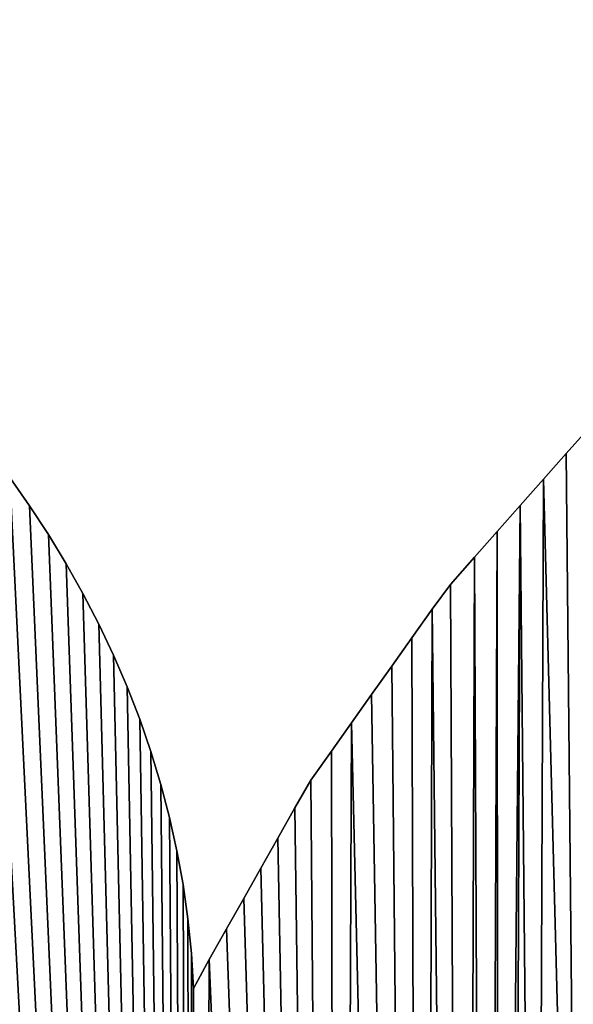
# Model space of a CAD drawing. Extents: x 9 to 1212, y 18 to 833.
# Tile 149 of 172: x 331 to 344, y 722 to 745. Entities that reach past the tile are written whole.
import ezdxf

# ---------------------------------------------------------------- set-up
doc = ezdxf.new("R2010")
doc.units = 0
doc.header["$MEASUREMENT"] = 0
doc.layers.get('0').update_dxf_attribs({"linetype": 'CONTINUOUS'})

# ---------------------------------------------------------------- blocks, each defined once
blk = doc.blocks.new('GRUPO_1')
for p, q in [((334.81693, 294.73879), (335.34377, 295.33406)), ((334.81693, 294.73879, 15), (335.34377, 295.33406, 15)), ((334.2875, 294.14059), (334.81693, 294.73879)), ((334.2875, 294.14059, 15), (334.81693, 294.73879, 15)), ((334.81693, 294.73879), (334.81693, 294.73879, 15)), ((321.93021, 294.18124), (322.3889, 293.52634)), ((321.93021, 294.18124, 15), (322.3889, 293.52634, 15)), ((333.75016, 293.53345), (334.2875, 294.14059)), ((333.75016, 293.53345, 15), (334.2875, 294.14059, 15)), ((334.2875, 294.14059), (334.2875, 294.14059, 15)), ((322.3889, 293.52634), (322.82409, 292.8611)), ((322.3889, 293.52634, 15), (322.82409, 292.8611, 15)), ((322.3889, 293.52634), (322.3889, 293.52634, 15)), ((333.2166, 292.9306), (333.75016, 293.53345)), ((333.2166, 292.9306, 15), (333.75016, 293.53345, 15)), ((333.75016, 293.53345), (333.75016, 293.53345, 15)), ((322.82409, 292.8611), (323.2353, 292.18561)), ((322.82409, 292.8611, 15), (323.2353, 292.18561, 15)), ((322.82409, 292.8611), (322.82409, 292.8611, 15)), ((332.69137, 292.33715), (333.2166, 292.9306)), ((332.69137, 292.33715, 15), (333.2166, 292.9306, 15)), ((333.2166, 292.9306), (333.2166, 292.9306, 15)), ((332.13287, 291.7061), (332.69137, 292.33715)), ((332.13287, 291.7061, 15), (332.69137, 292.33715, 15)), ((332.69137, 292.33715), (332.69137, 292.33715, 15)), ((323.2353, 292.18561), (323.62204, 291.49993)), ((323.2353, 292.18561, 15), (323.62204, 291.49993, 15)), ((323.2353, 292.18561), (323.2353, 292.18561, 15)), ((331.71096, 291.13303), (332.13287, 291.7061)), ((331.71096, 291.13303, 15), (332.13287, 291.7061, 15)), ((332.13287, 291.7061), (332.13287, 291.7061, 15)), ((323.62204, 291.49993), (323.99103, 290.78973)), ((323.62204, 291.49993, 15), (323.99103, 290.78973, 15)), ((323.62204, 291.49993), (323.62204, 291.49993, 15)), ((331.24338, 290.47426), (331.71096, 291.13303)), ((331.24338, 290.47426, 15), (331.71096, 291.13303, 15)), ((331.71096, 291.13303), (331.71096, 291.13303, 15)), ((323.99103, 290.78973), (324.33407, 290.06791)), ((323.99103, 290.78973, 15), (324.33407, 290.06791, 15)), ((323.99103, 290.78973), (323.99103, 290.78973, 15)), ((330.77779, 289.81829), (331.24338, 290.47426)), ((330.77779, 289.81829, 15), (331.24338, 290.47426, 15)), ((331.24338, 290.47426), (331.24338, 290.47426, 15)), ((324.33407, 290.06791), (324.65002, 289.33571)), ((324.33407, 290.06791, 15), (324.65002, 289.33571, 15)), ((324.33407, 290.06791), (324.33407, 290.06791, 15)), ((330.30838, 289.15695), (330.77779, 289.81829)), ((330.30838, 289.15695, 15), (330.77779, 289.81829, 15)), ((330.77779, 289.81829), (330.77779, 289.81829, 15)), ((324.65002, 289.33571), (324.93838, 288.5932)), ((324.65002, 289.33571, 15), (324.93838, 288.5932, 15)), ((324.65002, 289.33571), (324.65002, 289.33571, 15)), ((329.84283, 288.50104), (330.30838, 289.15695)), ((329.84283, 288.50104, 15), (330.30838, 289.15695, 15)), ((330.30838, 289.15695), (330.30838, 289.15695, 15)), ((324.93838, 288.5932), (325.19862, 287.84049)), ((324.93838, 288.5932, 15), (325.19862, 287.84049, 15)), ((324.93838, 288.5932), (324.93838, 288.5932, 15)), ((329.3815, 287.85108), (329.84283, 288.50104)), ((329.3815, 287.85108, 15), (329.84283, 288.50104, 15)), ((329.84283, 288.50104), (329.84283, 288.50104, 15)), ((325.19862, 287.84049), (325.43022, 287.07768)), ((325.19862, 287.84049, 15), (325.43022, 287.07768, 15)), ((325.19862, 287.84049), (325.19862, 287.84049, 15)), ((328.90238, 287.17606), (329.3815, 287.85108)), ((328.90238, 287.17606, 15), (329.3815, 287.85108, 15)), ((329.3815, 287.85108), (329.3815, 287.85108, 15)), ((328.53496, 286.53496), (328.90238, 287.17606)), ((328.53496, 286.53496, 15), (328.90238, 287.17606, 15)), ((328.90238, 287.17606), (328.90238, 287.17606, 15)), ((325.43022, 287.07768), (325.63019, 286.31522)), ((325.43022, 287.07768, 15), (325.63019, 286.31522, 15)), ((325.43022, 287.07768), (325.43022, 287.07768, 15)), ((328.14075, 285.83926), (328.53496, 286.53496)), ((328.14075, 285.83926, 15), (328.53496, 286.53496, 15)), ((328.53496, 286.53496), (328.53496, 286.53496, 15)), ((325.63019, 286.31522), (325.80129, 285.54307)), ((325.63019, 286.31522, 15), (325.80129, 285.54307, 15)), ((325.63019, 286.31522), (325.63019, 286.31522, 15)), ((327.74674, 285.14393), (328.14075, 285.83926)), ((327.74674, 285.14393, 15), (328.14075, 285.83926, 15)), ((328.14075, 285.83926), (328.14075, 285.83926, 15)), ((325.80129, 285.54307), (325.94306, 284.7613)), ((325.80129, 285.54307, 15), (325.94306, 284.7613, 15)), ((325.80129, 285.54307), (325.80129, 285.54307, 15)), ((327.34751, 284.43936), (327.74674, 285.14393)), ((327.34751, 284.43936, 15), (327.74674, 285.14393, 15)), ((327.74674, 285.14393), (327.74674, 285.14393, 15)), ((325.94306, 284.7613), (326.05498, 283.97001)), ((325.94306, 284.7613, 15), (326.05498, 283.97001, 15)), ((325.94306, 284.7613), (325.94306, 284.7613, 15)), ((326.94802, 283.73437), (327.34751, 284.43936)), ((326.94802, 283.73437, 15), (327.34751, 284.43936, 15)), ((327.34751, 284.43936), (327.34751, 284.43936, 15)), ((326.05498, 283.97001), (326.13658, 283.16926)), ((326.05498, 283.97001, 15), (326.13658, 283.16926, 15)), ((326.05498, 283.97001), (326.05498, 283.97001, 15)), ((326.54741, 283.02738), (326.94802, 283.73437)), ((326.54741, 283.02738, 15), (326.94802, 283.73437, 15)), ((326.94802, 283.73437), (326.94802, 283.73437, 15)), ((326.13658, 283.16926), (326.18736, 282.35915)), ((326.13658, 283.16926, 15), (326.18736, 282.35915, 15)), ((326.13658, 283.16926), (326.13658, 283.16926, 15)), ((326.18736, 282.35915), (326.54741, 283.02738)), ((326.18736, 282.35915, 15), (326.54741, 283.02738, 15)), ((326.54741, 283.02738), (326.54741, 283.02738, 15)), ((326.18736, 282.35915), (326.18736, 282.35915, 15))]:
    blk.add_line(p, q)
mesh = blk.add_polyface()
corners = [(297.76337, 309.19065), (298.40314, 285.18428), (297.19939, 286.29373), (298.5333, 308.9643), (299.31836, 283.95925), (299.34111, 308.71611), (300.03646, 282.39767), (300.14279, 308.45866), (300.41265, 280.70197), (300.93806, 308.19202), (300.48826, 278.87563), (300.73291, 240.03117), (301.53518, 241.56968), (301.72661, 307.91622), (302.4021, 243.07344), (302.50816, 307.63132), (303.33557, 244.55115), (303.27985, 307.33836), (304.03203, 307.04128), (304.30827, 245.9748), (304.77661, 306.73558), (305.34091, 247.39202), (305.51334, 306.4213), (306.38718, 248.75732), (306.24193, 306.0985), (257.22723, 308.56869), (255.80686, 324.78407), (355.2355, 324.86785), (258.87274, 308.58805), (260.49905, 308.60718), (262.09467, 308.62594), (263.77162, 308.64567), (265.34398, 308.66416), (266.99547, 308.68358), (268.52457, 308.70152), (270.13736, 308.72015), (271.35745, 289.90374), (272.93453, 290.29904), (274.49879, 290.57794), (276.15582, 290.7667), (277.90909, 290.86217), (279.76208, 290.8612), (281.71825, 290.76064), (283.70719, 290.56621), (285.72801, 290.28524), (287.64274, 289.95152), (289.39929, 289.57709), (291.00314, 289.16239), (292.45977, 288.7079), (293.79883, 288.20409), (295.67289, 287.30103), (269.59908, 289.30489)]
mesh.append_faces([[corners[k] for k in face] for face in [(1, 3, 4), (4, 5, 6), (6, 7, 8), (8, 9, 10), (25, 27, 28), (28, 27, 29), (29, 27, 30), (30, 27, 31), (31, 27, 32), (32, 27, 33), (33, 27, 34), (34, 27, 35), (36, 0, 37), (37, 0, 38), (38, 0, 39), (39, 0, 40), (40, 0, 41), (41, 0, 42), (42, 0, 43), (43, 0, 44), (44, 0, 45), (45, 0, 46), (46, 0, 47), (47, 0, 48), (48, 0, 49), (49, 0, 50), (50, 0, 2), (51, 35, 36)]], dxfattribs={"vtx0": -1, "vtx1": -1})
mesh.append_faces([[corners[k] for k in face] for face in [(10, 9, 11), (35, 0, 36)]], dxfattribs={"vtx0": -1, "vtx1": -1, "vtx2": -1})
mesh.append_faces([[corners[k] for k in face] for face in [(0, 1, 2), (1, 0, 3), (4, 3, 5), (6, 5, 7), (8, 7, 9), (12, 9, 13), (14, 13, 15), (16, 15, 17), (16, 17, 18), (19, 18, 20), (21, 20, 22), (23, 22, 24), (25, 26, 27)]], dxfattribs={"vtx0": -1, "vtx2": -1})
mesh = blk.add_polyface()
corners = [(270.13736, 308.72015, 15), (269.59908, 289.30489, 15), (271.35745, 289.90374, 15), (255.80686, 324.78407, 15), (257.22723, 308.56869, 15), (355.2355, 324.86785, 15), (258.87274, 308.58805, 15), (260.49905, 308.60718, 15), (262.09467, 308.62594, 15), (263.77162, 308.64567, 15), (265.34398, 308.66416, 15), (266.99547, 308.68358, 15), (268.52457, 308.70152, 15), (297.76337, 309.19065, 15), (272.93453, 290.29904, 15), (274.49879, 290.57794, 15), (276.15582, 290.7667, 15), (277.90909, 290.86217, 15), (279.76208, 290.8612, 15), (281.71825, 290.76064, 15), (283.70719, 290.56621, 15), (285.72801, 290.28524, 15), (287.64274, 289.95152, 15), (289.39929, 289.57709, 15), (291.00314, 289.16239, 15), (292.45977, 288.7079, 15), (293.79883, 288.20409, 15), (295.67289, 287.30103, 15), (297.19939, 286.29373, 15), (298.40314, 285.18428, 15), (298.5333, 308.9643, 15), (299.31836, 283.95925, 15), (299.34111, 308.71611, 15), (300.03646, 282.39767, 15), (300.14279, 308.45866, 15), (300.41265, 280.70197, 15), (300.93806, 308.19202, 15), (300.48826, 278.87563, 15), (300.73291, 240.03117, 15), (301.53518, 241.56968, 15), (301.72661, 307.91622, 15), (302.4021, 243.07344, 15), (302.50816, 307.63132, 15), (303.33557, 244.55115, 15), (303.27985, 307.33836, 15), (304.03203, 307.04128, 15), (304.30827, 245.9748, 15), (304.77661, 306.73558, 15), (305.34091, 247.39202, 15), (305.51334, 306.4213, 15), (306.38718, 248.75732, 15), (306.24193, 306.0985, 15)]
mesh.append_faces([[corners[k] for k in face] for face in [(3, 4, 5), (29, 13, 28), (13, 29, 30), (30, 31, 32), (32, 33, 34), (34, 35, 36), (36, 39, 40), (40, 41, 42), (42, 43, 44), (44, 43, 45), (45, 46, 47), (47, 48, 49), (49, 50, 51)]], dxfattribs={"vtx0": -1, "vtx1": -1})
mesh.append_faces([[corners[k] for k in face] for face in [(13, 0, 2), (36, 37, 38)]], dxfattribs={"vtx0": -1, "vtx1": -1, "vtx2": -1})
mesh.append_faces([[corners[k] for k in face] for face in [(0, 1, 2), (5, 4, 6), (5, 6, 7), (5, 7, 8), (5, 8, 9), (5, 9, 10), (5, 10, 11), (5, 11, 12), (5, 12, 0), (13, 2, 14), (13, 14, 15), (13, 15, 16), (13, 16, 17), (13, 17, 18), (13, 18, 19), (13, 19, 20), (13, 20, 21), (13, 21, 22), (13, 22, 23), (13, 23, 24), (13, 24, 25), (13, 25, 26), (13, 26, 27), (13, 27, 28), (30, 29, 31), (32, 31, 33), (34, 33, 35), (36, 35, 37)]], dxfattribs={"vtx0": -1, "vtx2": -1})
mesh = blk.add_polyface()
corners = [(306.38718, 248.75732), (306.24193, 306.0985), (306.9621, 305.76721), (307.4893, 250.14153), (307.67357, 305.42749), (308.56716, 251.45812), (308.37608, 305.07938), (309.09599, 304.70895), (309.72281, 252.84221), (309.8083, 304.32811), (311.03176, 254.19412), (310.50993, 303.9383), (311.20057, 303.53957), (312.20698, 255.32059), (311.87989, 303.13198), (312.54759, 302.71557), (313.44035, 256.55176), (313.20335, 302.29041), (313.87643, 301.83619), (314.6449, 257.80939), (314.53765, 301.3711), (315.18466, 300.89654), (315.82202, 259.09933), (315.81708, 300.41258), (316.43454, 299.91926), (316.96631, 260.42085), (317.03669, 299.41665), (318.07217, 261.77304), (317.63195, 298.89697), (318.23086, 298.34892), (319.13592, 263.15755), (318.81162, 297.79081), (319.3738, 297.22271), (320.15318, 264.57584), (319.91699, 296.64469), (320.44076, 296.05682), (320.29623, 263.99363), (270.13736, 308.72015), (355.2355, 324.86785), (297.76337, 309.19065), (298.31149, 309.19702), (299.11741, 309.20639), (299.83988, 309.2148), (300.64585, 309.22423), (301.48615, 309.23407), (302.27063, 309.24325), (303.08929, 309.25284), (303.88656, 309.26217), (304.69785, 309.27167), (305.50258, 309.28109), (306.30685, 309.2905), (307.11246, 309.29993), (307.94508, 309.30968), (308.64676, 309.31789), (309.41442, 309.32687)]
mesh.append_faces([[corners[k] for k in face] for face in [(22, 24, 25), (25, 26, 27), (27, 29, 30), (30, 32, 33), (33, 35, 36), (39, 38, 40), (40, 38, 41), (41, 38, 42), (42, 38, 43), (43, 38, 44), (44, 38, 45), (45, 38, 46), (46, 38, 47), (47, 38, 48), (48, 38, 49), (49, 38, 50), (50, 38, 51), (51, 38, 52), (52, 38, 53), (53, 38, 54)]], dxfattribs={"vtx0": -1, "vtx1": -1})
mesh.append_faces([[corners[k] for k in face] for face in [(37, 38, 39)]], dxfattribs={"vtx0": -1, "vtx1": -1, "vtx2": -1})
mesh.append_faces([[corners[k] for k in face] for face in [(0, 1, 2), (3, 2, 4), (5, 4, 6), (5, 6, 7), (8, 7, 9), (10, 9, 11), (10, 11, 12), (13, 12, 14), (13, 14, 15), (16, 15, 17), (16, 17, 18), (19, 18, 20), (19, 20, 21), (22, 21, 23), (22, 23, 24), (25, 24, 26), (27, 26, 28), (27, 28, 29), (30, 29, 31), (30, 31, 32), (33, 32, 34), (33, 34, 35)]], dxfattribs={"vtx0": -1, "vtx2": -1})
mesh = blk.add_polyface()
corners = [(355.2355, 324.86785, 15), (270.13736, 308.72015, 15), (297.76337, 309.19065, 15), (298.31149, 309.19702, 15), (299.11741, 309.20639, 15), (299.83988, 309.2148, 15), (300.64585, 309.22423, 15), (301.48615, 309.23407, 15), (302.27063, 309.24325, 15), (303.08929, 309.25284, 15), (303.88656, 309.26217, 15), (304.69785, 309.27167, 15), (305.50258, 309.28109, 15), (306.30685, 309.2905, 15), (307.11246, 309.29993, 15), (307.94508, 309.30968, 15), (308.64676, 309.31789, 15), (309.41442, 309.32687, 15), (306.24193, 306.0985, 15), (306.38718, 248.75732, 15), (306.9621, 305.76721, 15), (307.4893, 250.14153, 15), (307.67357, 305.42749, 15), (308.56716, 251.45812, 15), (308.37608, 305.07938, 15), (309.09599, 304.70895, 15), (309.72281, 252.84221, 15), (309.8083, 304.32811, 15), (311.03176, 254.19412, 15), (310.50993, 303.9383, 15), (311.20057, 303.53957, 15), (312.20698, 255.32059, 15), (311.87989, 303.13198, 15), (312.54759, 302.71557, 15), (313.44035, 256.55176, 15), (313.20335, 302.29041, 15), (313.87643, 301.83619, 15), (314.6449, 257.80939, 15), (314.53765, 301.3711, 15), (315.18466, 300.89654, 15), (315.82202, 259.09933, 15), (315.81708, 300.41258, 15), (316.43454, 299.91926, 15), (316.96631, 260.42085, 15), (317.03669, 299.41665, 15), (318.07217, 261.77304, 15), (317.63195, 298.89697, 15), (318.23086, 298.34892, 15), (319.13592, 263.15755, 15), (318.81162, 297.79081, 15), (319.3738, 297.22271, 15), (320.15318, 264.57584, 15), (319.91699, 296.64469, 15), (320.44076, 296.05682, 15), (320.29623, 263.99363, 15)]
mesh.append_faces([[corners[k] for k in face] for face in [(18, 19, 20), (20, 21, 22), (22, 23, 24), (24, 23, 25), (25, 26, 27), (27, 28, 29), (29, 28, 30), (30, 31, 32), (32, 31, 33), (33, 34, 35), (35, 34, 36), (36, 37, 38), (38, 37, 39), (39, 40, 41), (41, 40, 42), (42, 43, 44), (44, 45, 46), (46, 45, 47), (47, 48, 49), (49, 48, 50), (50, 51, 52), (52, 51, 53)]], dxfattribs={"vtx0": -1, "vtx1": -1})
mesh.append_faces([[corners[k] for k in face] for face in [(0, 1, 2)]], dxfattribs={"vtx0": -1, "vtx1": -1, "vtx2": -1})
mesh.append_faces([[corners[k] for k in face] for face in [(0, 2, 3), (0, 3, 4), (0, 4, 5), (0, 5, 6), (0, 6, 7), (0, 7, 8), (0, 8, 9), (0, 9, 10), (0, 10, 11), (0, 11, 12), (0, 12, 13), (0, 13, 14), (0, 14, 15), (0, 15, 16), (0, 16, 17), (42, 40, 43), (44, 43, 45), (47, 45, 48), (50, 48, 51), (53, 51, 54)]], dxfattribs={"vtx0": -1, "vtx2": -1})
mesh = blk.add_polyface()
corners = [(309.41442, 309.32687), (355.2355, 324.86785), (310.26017, 309.33677), (311.02785, 309.34575), (311.85355, 309.3554), (312.6467, 309.36468), (346.76499, 309.62519), (346.77141, 308.83102), (346.77736, 308.02765), (346.78332, 307.22682), (346.78852, 306.43298), (346.79382, 305.63913), (346.79894, 304.84346), (347.85789, 286.61379), (354.71308, 291.66072), (361.83505, 295.91354), (361.72467, 315.49057), (361.77445, 308.35281), (361.81909, 301.21093), (333.24379, 240.38118), (333.2166, 292.9306), (333.75016, 293.53345), (334.12774, 254.74859), (334.2875, 294.14059), (335.14197, 261.8037), (334.81693, 294.73879), (335.34377, 295.33406), (336.85063, 268.75086), (335.84055, 295.88673), (336.44003, 296.43027), (337.03731, 296.97182), (339.48152, 275.38854), (337.63872, 297.51711), (338.23575, 298.05843), (338.82756, 298.59502), (339.43038, 299.14159), (340.00435, 299.662), (343.11088, 281.35565), (340.6081, 300.12049), (341.26662, 300.59872), (341.92494, 301.07679), (342.56872, 301.54432), (343.22582, 302.02152), (343.87769, 302.49492), (344.52962, 302.96835), (345.15166, 303.39411), (345.84904, 303.79687), (346.54674, 304.19981)]
mesh.append_faces([[corners[k] for k in face] for face in [(15, 17, 18)]], dxfattribs={"vtx0": -1})
mesh.append_faces([[corners[k] for k in face] for face in [(0, 1, 2), (2, 1, 3), (3, 1, 4), (4, 1, 5), (6, 1, 7), (7, 1, 8), (8, 1, 9), (9, 1, 10), (10, 1, 11), (11, 1, 12), (13, 1, 14), (14, 1, 15), (24, 26, 27), (27, 30, 31), (31, 36, 37), (37, 42, 13)]], dxfattribs={"vtx0": -1, "vtx1": -1})
mesh.append_faces([[corners[k] for k in face] for face in [(12, 1, 13), (15, 1, 16)]], dxfattribs={"vtx0": -1, "vtx1": -1, "vtx2": -1})
mesh.append_faces([[corners[k] for k in face] for face in [(15, 16, 17), (19, 20, 21), (22, 21, 23), (24, 23, 25), (24, 25, 26), (27, 26, 28), (27, 28, 29), (27, 29, 30), (31, 30, 32), (31, 32, 33), (31, 33, 34), (31, 34, 35), (31, 35, 36), (37, 36, 38), (37, 38, 39), (37, 39, 40), (37, 40, 41), (37, 41, 42), (13, 42, 43), (13, 43, 44), (13, 44, 45), (13, 45, 46), (13, 46, 47), (13, 47, 12)]], dxfattribs={"vtx0": -1, "vtx2": -1})
mesh = blk.add_polyface()
corners = [(333.2166, 292.9306, 15), (333.24379, 240.38118, 15), (333.75016, 293.53345, 15), (334.12774, 254.74859, 15), (334.2875, 294.14059, 15), (335.14197, 261.8037, 15), (334.81693, 294.73879, 15), (335.34377, 295.33406, 15), (336.85063, 268.75086, 15), (335.84055, 295.88673, 15), (336.44003, 296.43027, 15), (337.03731, 296.97182, 15), (339.48152, 275.38854, 15), (337.63872, 297.51711, 15), (338.23575, 298.05843, 15), (338.82756, 298.59502, 15), (339.43038, 299.14159, 15), (340.00435, 299.662, 15), (343.11088, 281.35565, 15), (340.6081, 300.12049, 15), (341.26662, 300.59872, 15), (341.92494, 301.07679, 15), (342.56872, 301.54432, 15), (343.22582, 302.02152, 15), (347.85789, 286.61379, 15), (343.87769, 302.49492, 15), (344.52962, 302.96835, 15), (345.15166, 303.39411, 15), (345.84904, 303.79687, 15), (346.54674, 304.19981, 15), (346.79894, 304.84346, 15), (355.2355, 324.86785, 15), (309.41442, 309.32687, 15), (310.26017, 309.33677, 15), (311.02785, 309.34575, 15), (311.85355, 309.3554, 15), (312.6467, 309.36468, 15), (346.76499, 309.62519, 15), (346.77141, 308.83102, 15), (346.77736, 308.02765, 15), (346.78332, 307.22682, 15), (346.78852, 306.43298, 15), (346.79382, 305.63913, 15), (354.71308, 291.66072, 15), (361.83505, 295.91354, 15), (361.72467, 315.49057, 15), (361.77445, 308.35281, 15), (361.81909, 301.21093, 15)]
mesh.append_faces([[corners[k] for k in face] for face in [(46, 44, 47)]], dxfattribs={"vtx0": -1})
mesh.append_faces([[corners[k] for k in face] for face in [(0, 1, 2), (2, 3, 4), (4, 5, 6), (6, 5, 7), (7, 8, 9), (9, 8, 10), (10, 8, 11), (11, 12, 13), (13, 12, 14), (14, 12, 15), (15, 12, 16), (16, 12, 17), (17, 18, 19), (19, 18, 20), (20, 18, 21), (21, 18, 22), (22, 18, 23), (23, 24, 25), (25, 24, 26), (26, 24, 27), (27, 24, 28), (28, 24, 29), (29, 24, 30), (45, 44, 46)]], dxfattribs={"vtx0": -1, "vtx1": -1})
mesh.append_faces([[corners[k] for k in face] for face in [(31, 30, 24), (31, 44, 45)]], dxfattribs={"vtx0": -1, "vtx1": -1, "vtx2": -1})
mesh.append_faces([[corners[k] for k in face] for face in [(7, 5, 8), (11, 8, 12), (17, 12, 18), (23, 18, 24), (31, 32, 33), (31, 33, 34), (31, 34, 35), (31, 35, 36), (31, 37, 38), (31, 38, 39), (31, 39, 40), (31, 40, 41), (31, 41, 42), (31, 42, 30), (31, 24, 43), (31, 43, 44)]], dxfattribs={"vtx0": -1, "vtx2": -1})
mesh = blk.add_polyface()
corners = [(312.20698, 255.32059), (312.54759, 302.71557), (313.44035, 256.55176), (313.87643, 301.83619), (314.6449, 257.80939), (315.18466, 300.89654), (315.82202, 259.09933), (321.3474, 200.99792), (320.29623, 263.99363), (320.44076, 296.05682), (320.94469, 295.45917), (321.4485, 294.82572), (326.23288, 205.9059), (321.93021, 294.18124), (322.3889, 293.52634), (322.82409, 292.8611), (323.2353, 292.18561), (323.62204, 291.49993), (323.99103, 290.78973), (324.33407, 290.06791), (324.65002, 289.33571), (324.93838, 288.5932), (325.19862, 287.84049), (325.43022, 287.07768), (325.63019, 286.31522), (325.80129, 285.54307), (325.94306, 284.7613), (326.05498, 283.97001), (326.13658, 283.16926), (326.18736, 282.35915), (326.54741, 283.02738), (329.5244, 212.0662), (326.94802, 283.73437), (327.34751, 284.43936), (327.74674, 285.14393), (328.14075, 285.83926), (328.53496, 286.53496), (328.90238, 287.17606), (329.3815, 287.85108), (329.84283, 288.50104), (331.48091, 219.07269), (330.30838, 289.15695), (330.77779, 289.81829), (331.24338, 290.47426), (331.71096, 291.13303), (332.45573, 226.00319), (332.13287, 291.7061), (332.69137, 292.33715), (332.95966, 233.30884), (333.2166, 292.9306), (333.24379, 240.38118), (333.75016, 293.53345), (333.56434, 247.58108), (334.12774, 254.74859), (334.2875, 294.14059), (335.14197, 261.8037)]
mesh.append_faces([[corners[k] for k in face] for face in [(0, 1, 2), (2, 3, 4), (4, 5, 6), (45, 47, 48), (48, 49, 50), (50, 51, 52), (52, 51, 53), (53, 54, 55)]], dxfattribs={"vtx0": -1, "vtx1": -1})
mesh.append_faces([[corners[k] for k in face] for face in [(7, 8, 9)]], dxfattribs={"vtx0": -1, "vtx1": -1, "vtx2": -1})
mesh.append_faces([[corners[k] for k in face] for face in [(7, 9, 10), (7, 10, 11), (12, 11, 13), (12, 13, 14), (12, 14, 15), (12, 15, 16), (12, 16, 17), (12, 17, 18), (12, 18, 19), (12, 19, 20), (12, 20, 21), (12, 21, 22), (12, 22, 23), (12, 23, 24), (12, 24, 25), (12, 25, 26), (12, 26, 27), (12, 27, 28), (12, 28, 29), (12, 29, 30), (31, 30, 32), (31, 32, 33), (31, 33, 34), (31, 34, 35), (31, 35, 36), (31, 36, 37), (31, 37, 38), (31, 38, 39), (40, 39, 41), (40, 41, 42), (40, 42, 43), (40, 43, 44), (45, 44, 46), (45, 46, 47), (48, 47, 49)]], dxfattribs={"vtx0": -1, "vtx2": -1})
mesh = blk.add_polyface()
corners = [(320.29623, 263.99363, 15), (321.3474, 200.99792, 15), (320.44076, 296.05682, 15), (320.94469, 295.45917, 15), (321.4485, 294.82572, 15), (326.23288, 205.9059, 15), (321.93021, 294.18124, 15), (322.3889, 293.52634, 15), (322.82409, 292.8611, 15), (323.2353, 292.18561, 15), (323.62204, 291.49993, 15), (323.99103, 290.78973, 15), (324.33407, 290.06791, 15), (324.65002, 289.33571, 15), (324.93838, 288.5932, 15), (325.19862, 287.84049, 15), (325.43022, 287.07768, 15), (325.63019, 286.31522, 15), (325.80129, 285.54307, 15), (325.94306, 284.7613, 15), (326.05498, 283.97001, 15), (326.13658, 283.16926, 15), (326.18736, 282.35915, 15), (326.54741, 283.02738, 15), (329.5244, 212.0662, 15), (326.94802, 283.73437, 15), (327.34751, 284.43936, 15), (327.74674, 285.14393, 15), (328.14075, 285.83926, 15), (328.53496, 286.53496, 15), (328.90238, 287.17606, 15), (329.3815, 287.85108, 15), (329.84283, 288.50104, 15), (331.48091, 219.07269, 15), (330.30838, 289.15695, 15), (330.77779, 289.81829, 15), (331.24338, 290.47426, 15), (331.71096, 291.13303, 15), (332.45573, 226.00319, 15), (332.13287, 291.7061, 15), (332.69137, 292.33715, 15), (332.95966, 233.30884, 15), (333.2166, 292.9306, 15), (333.24379, 240.38118, 15), (333.75016, 293.53345, 15), (333.56434, 247.58108, 15), (334.12774, 254.74859, 15), (334.2875, 294.14059, 15), (335.14197, 261.8037, 15), (312.54759, 302.71557, 15), (312.20698, 255.32059, 15), (313.44035, 256.55176, 15), (313.87643, 301.83619, 15), (314.6449, 257.80939, 15), (315.18466, 300.89654, 15), (315.82202, 259.09933, 15)]
mesh.append_faces([[corners[k] for k in face] for face in [(2, 1, 3), (3, 1, 4), (4, 5, 6), (6, 5, 7), (7, 5, 8), (8, 5, 9), (9, 5, 10), (10, 5, 11), (11, 5, 12), (12, 5, 13), (13, 5, 14), (14, 5, 15), (15, 5, 16), (16, 5, 17), (17, 5, 18), (18, 5, 19), (19, 5, 20), (20, 5, 21), (21, 5, 22), (22, 5, 23), (23, 24, 25), (25, 24, 26), (26, 24, 27), (27, 24, 28), (28, 24, 29), (29, 24, 30), (30, 24, 31), (31, 24, 32), (32, 33, 34), (34, 33, 35), (35, 33, 36), (36, 33, 37), (37, 38, 39), (39, 38, 40), (40, 41, 42)]], dxfattribs={"vtx0": -1, "vtx1": -1})
mesh.append_faces([[corners[k] for k in face] for face in [(0, 1, 2)]], dxfattribs={"vtx0": -1, "vtx1": -1, "vtx2": -1})
mesh.append_faces([[corners[k] for k in face] for face in [(40, 38, 41), (42, 41, 43), (44, 43, 45), (44, 45, 46), (47, 46, 48), (49, 50, 51), (52, 51, 53), (54, 53, 55)]], dxfattribs={"vtx0": -1, "vtx2": -1})
mesh = blk.add_polyface()
corners = [(335.34377, 295.33406, 15), (334.81693, 294.73879), (334.81693, 294.73879, 15), (335.34377, 295.33406)]
mesh.append_faces([[corners[k] for k in face] for face in [(0, 1, 2), (1, 0, 3)]], dxfattribs={"vtx0": -1})
mesh = blk.add_polyface()
corners = [(303.70003, 183.73556), (303.1167, 208.31692), (304.75614, 209.18033), (305.1613, 182.96527), (306.32871, 210.00852), (306.8519, 182.07409), (307.88273, 210.82695), (308.26868, 181.32725), (309.23888, 211.53186), (309.75154, 180.61878), (309.96586, 196.17915), (310.8814, 212.19332), (312.58688, 196.83476), (312.36447, 213.07745), (313.66715, 214.24677), (321.3474, 200.99792), (314.64993, 215.67275), (315.40363, 217.24908), (315.98174, 218.89368), (316.4375, 220.57305), (316.80877, 222.26255), (317.09344, 224.01369), (317.32349, 225.73038), (317.52345, 227.4842), (317.66684, 229.20581), (317.80391, 230.93598), (317.90048, 232.69133), (317.99636, 234.43415), (318.06874, 236.1759), (318.14202, 237.9393), (318.20719, 239.66145), (318.27274, 241.41795), (318.34268, 243.14048), (318.41764, 244.90157), (318.49699, 246.61537), (318.59638, 248.38881), (318.69492, 250.14704), (318.82577, 251.8678), (318.96454, 253.62736), (319.11843, 255.32818), (319.31313, 257.08573), (319.50885, 258.85258), (319.7529, 260.53502), (320.01961, 262.27676), (320.29623, 263.99363), (321.4485, 294.82572), (326.23288, 205.9059), (326.54741, 283.02738), (329.5244, 212.0662), (329.84283, 288.50104), (331.48091, 219.07269), (331.71096, 291.13303), (332.45573, 226.00319)]
mesh.append_faces([[corners[k] for k in face] for face in [(10, 11, 12), (12, 14, 15), (15, 45, 46), (46, 47, 48), (48, 49, 50), (50, 51, 52)]], dxfattribs={"vtx0": -1, "vtx1": -1})
mesh.append_faces([[corners[k] for k in face] for face in [(9, 8, 10)]], dxfattribs={"vtx0": -1, "vtx1": -1, "vtx2": -1})
mesh.append_faces([[corners[k] for k in face] for face in [(0, 1, 2), (3, 2, 4), (5, 4, 6), (7, 6, 8), (10, 8, 11), (12, 11, 13), (12, 13, 14), (15, 14, 16), (15, 16, 17), (15, 17, 18), (15, 18, 19), (15, 19, 20), (15, 20, 21), (15, 21, 22), (15, 22, 23), (15, 23, 24), (15, 24, 25), (15, 25, 26), (15, 26, 27), (15, 27, 28), (15, 28, 29), (15, 29, 30), (15, 30, 31), (15, 31, 32), (15, 32, 33), (15, 33, 34), (15, 34, 35), (15, 35, 36), (15, 36, 37), (15, 37, 38), (15, 38, 39), (15, 39, 40), (15, 40, 41), (15, 41, 42), (15, 42, 43), (15, 43, 44)]], dxfattribs={"vtx0": -1, "vtx2": -1})
mesh = blk.add_polyface()
corners = [(303.1167, 208.31692, 15), (303.70003, 183.73556, 15), (304.75614, 209.18033, 15), (305.1613, 182.96527, 15), (306.32871, 210.00852, 15), (306.8519, 182.07409, 15), (307.88273, 210.82695, 15), (308.26868, 181.32725, 15), (309.23888, 211.53186, 15), (309.75154, 180.61878, 15), (309.96586, 196.17915, 15), (310.8814, 212.19332, 15), (312.58688, 196.83476, 15), (312.36447, 213.07745, 15), (313.66715, 214.24677, 15), (321.3474, 200.99792, 15), (314.64993, 215.67275, 15), (315.40363, 217.24908, 15), (315.98174, 218.89368, 15), (316.4375, 220.57305, 15), (316.80877, 222.26255, 15), (317.09344, 224.01369, 15), (317.32349, 225.73038, 15), (317.52345, 227.4842, 15), (317.66684, 229.20581, 15), (317.80391, 230.93598, 15), (317.90048, 232.69133, 15), (317.99636, 234.43415, 15), (318.06874, 236.1759, 15), (318.14202, 237.9393, 15), (318.20719, 239.66145, 15), (318.27274, 241.41795, 15), (318.34268, 243.14048, 15), (318.41764, 244.90157, 15), (318.49699, 246.61537, 15), (318.59638, 248.38881, 15), (318.69492, 250.14704, 15), (318.82577, 251.8678, 15), (318.96454, 253.62736, 15), (319.11843, 255.32818, 15), (319.31313, 257.08573, 15), (319.50885, 258.85258, 15), (319.7529, 260.53502, 15), (320.01961, 262.27676, 15), (320.29623, 263.99363, 15), (321.4485, 294.82572, 15), (326.23288, 205.9059, 15), (326.54741, 283.02738, 15), (329.5244, 212.0662, 15), (329.84283, 288.50104, 15), (331.48091, 219.07269, 15), (331.71096, 291.13303, 15), (332.45573, 226.00319, 15)]
mesh.append_faces([[corners[k] for k in face] for face in [(0, 1, 2), (2, 3, 4), (4, 5, 6), (6, 7, 8), (8, 10, 11), (11, 12, 13), (13, 12, 14), (14, 15, 16), (16, 15, 17), (17, 15, 18), (18, 15, 19), (19, 15, 20), (20, 15, 21), (21, 15, 22), (22, 15, 23), (23, 15, 24), (24, 15, 25), (25, 15, 26), (26, 15, 27), (27, 15, 28), (28, 15, 29), (29, 15, 30), (30, 15, 31), (31, 15, 32), (32, 15, 33), (33, 15, 34), (34, 15, 35), (35, 15, 36), (36, 15, 37), (37, 15, 38), (38, 15, 39), (39, 15, 40), (40, 15, 41), (41, 15, 42), (42, 15, 43), (43, 15, 44)]], dxfattribs={"vtx0": -1, "vtx1": -1})
mesh.append_faces([[corners[k] for k in face] for face in [(8, 9, 10)]], dxfattribs={"vtx0": -1, "vtx1": -1, "vtx2": -1})
mesh.append_faces([[corners[k] for k in face] for face in [(11, 10, 12), (14, 12, 15), (45, 15, 46), (47, 46, 48), (49, 48, 50), (51, 50, 52)]], dxfattribs={"vtx0": -1, "vtx2": -1})
mesh = blk.add_polyface()
corners = [(334.81693, 294.73879, 15), (334.2875, 294.14059), (334.2875, 294.14059, 15), (334.81693, 294.73879)]
mesh.append_faces([[corners[k] for k in face] for face in [(0, 1, 2), (1, 0, 3)]], dxfattribs={"vtx0": -1})
mesh = blk.add_polyface()
corners = [(321.93021, 294.18124), (322.3889, 293.52634, 15), (322.3889, 293.52634), (321.93021, 294.18124, 15)]
mesh.append_faces([[corners[k] for k in face] for face in [(0, 1, 2), (1, 0, 3)]], dxfattribs={"vtx0": -1})
mesh = blk.add_polyface()
corners = [(334.2875, 294.14059, 15), (333.75016, 293.53345), (333.75016, 293.53345, 15), (334.2875, 294.14059)]
mesh.append_faces([[corners[k] for k in face] for face in [(0, 1, 2), (1, 0, 3)]], dxfattribs={"vtx0": -1})
mesh = blk.add_polyface()
corners = [(322.3889, 293.52634), (322.82409, 292.8611, 15), (322.82409, 292.8611), (322.3889, 293.52634, 15)]
mesh.append_faces([[corners[k] for k in face] for face in [(0, 1, 2), (1, 0, 3)]], dxfattribs={"vtx0": -1})
mesh = blk.add_polyface()
corners = [(333.75016, 293.53345, 15), (333.2166, 292.9306), (333.2166, 292.9306, 15), (333.75016, 293.53345)]
mesh.append_faces([[corners[k] for k in face] for face in [(0, 1, 2), (1, 0, 3)]], dxfattribs={"vtx0": -1})
mesh = blk.add_polyface()
corners = [(322.82409, 292.8611), (323.2353, 292.18561, 15), (323.2353, 292.18561), (322.82409, 292.8611, 15)]
mesh.append_faces([[corners[k] for k in face] for face in [(0, 1, 2), (1, 0, 3)]], dxfattribs={"vtx0": -1})
mesh = blk.add_polyface()
corners = [(333.2166, 292.9306, 15), (332.69137, 292.33715), (332.69137, 292.33715, 15), (333.2166, 292.9306)]
mesh.append_faces([[corners[k] for k in face] for face in [(0, 1, 2), (1, 0, 3)]], dxfattribs={"vtx0": -1})
mesh = blk.add_polyface()
corners = [(332.69137, 292.33715, 15), (332.13287, 291.7061), (332.13287, 291.7061, 15), (332.69137, 292.33715)]
mesh.append_faces([[corners[k] for k in face] for face in [(0, 1, 2), (1, 0, 3)]], dxfattribs={"vtx0": -1})
mesh = blk.add_polyface()
corners = [(323.2353, 292.18561), (323.62204, 291.49993, 15), (323.62204, 291.49993), (323.2353, 292.18561, 15)]
mesh.append_faces([[corners[k] for k in face] for face in [(0, 1, 2), (1, 0, 3)]], dxfattribs={"vtx0": -1})
mesh = blk.add_polyface()
corners = [(332.13287, 291.7061, 15), (331.71096, 291.13303), (331.71096, 291.13303, 15), (332.13287, 291.7061)]
mesh.append_faces([[corners[k] for k in face] for face in [(0, 1, 2), (1, 0, 3)]], dxfattribs={"vtx0": -1})
mesh = blk.add_polyface()
corners = [(323.62204, 291.49993), (323.99103, 290.78973, 15), (323.99103, 290.78973), (323.62204, 291.49993, 15)]
mesh.append_faces([[corners[k] for k in face] for face in [(0, 1, 2), (1, 0, 3)]], dxfattribs={"vtx0": -1})
mesh = blk.add_polyface()
corners = [(331.71096, 291.13303, 15), (331.24338, 290.47426), (331.24338, 290.47426, 15), (331.71096, 291.13303)]
mesh.append_faces([[corners[k] for k in face] for face in [(0, 1, 2), (1, 0, 3)]], dxfattribs={"vtx0": -1})
mesh = blk.add_polyface()
corners = [(323.99103, 290.78973), (324.33407, 290.06791, 15), (324.33407, 290.06791), (323.99103, 290.78973, 15)]
mesh.append_faces([[corners[k] for k in face] for face in [(0, 1, 2), (1, 0, 3)]], dxfattribs={"vtx0": -1})
mesh = blk.add_polyface()
corners = [(331.24338, 290.47426, 15), (330.77779, 289.81829), (330.77779, 289.81829, 15), (331.24338, 290.47426)]
mesh.append_faces([[corners[k] for k in face] for face in [(0, 1, 2), (1, 0, 3)]], dxfattribs={"vtx0": -1})
mesh = blk.add_polyface()
corners = [(324.33407, 290.06791), (324.65002, 289.33571, 15), (324.65002, 289.33571), (324.33407, 290.06791, 15)]
mesh.append_faces([[corners[k] for k in face] for face in [(0, 1, 2), (1, 0, 3)]], dxfattribs={"vtx0": -1})
mesh = blk.add_polyface()
corners = [(330.77779, 289.81829, 15), (330.30838, 289.15695), (330.30838, 289.15695, 15), (330.77779, 289.81829)]
mesh.append_faces([[corners[k] for k in face] for face in [(0, 1, 2), (1, 0, 3)]], dxfattribs={"vtx0": -1})
mesh = blk.add_polyface()
corners = [(324.65002, 289.33571), (324.93838, 288.5932, 15), (324.93838, 288.5932), (324.65002, 289.33571, 15)]
mesh.append_faces([[corners[k] for k in face] for face in [(0, 1, 2), (1, 0, 3)]], dxfattribs={"vtx0": -1})
mesh = blk.add_polyface()
corners = [(330.30838, 289.15695, 15), (329.84283, 288.50104), (329.84283, 288.50104, 15), (330.30838, 289.15695)]
mesh.append_faces([[corners[k] for k in face] for face in [(0, 1, 2), (1, 0, 3)]], dxfattribs={"vtx0": -1})
mesh = blk.add_polyface()
corners = [(324.93838, 288.5932), (325.19862, 287.84049, 15), (325.19862, 287.84049), (324.93838, 288.5932, 15)]
mesh.append_faces([[corners[k] for k in face] for face in [(0, 1, 2), (1, 0, 3)]], dxfattribs={"vtx0": -1})
mesh = blk.add_polyface()
corners = [(329.84283, 288.50104, 15), (329.3815, 287.85108), (329.3815, 287.85108, 15), (329.84283, 288.50104)]
mesh.append_faces([[corners[k] for k in face] for face in [(0, 1, 2), (1, 0, 3)]], dxfattribs={"vtx0": -1})
mesh = blk.add_polyface()
corners = [(325.19862, 287.84049), (325.43022, 287.07768, 15), (325.43022, 287.07768), (325.19862, 287.84049, 15)]
mesh.append_faces([[corners[k] for k in face] for face in [(0, 1, 2), (1, 0, 3)]], dxfattribs={"vtx0": -1})
mesh = blk.add_polyface()
corners = [(329.3815, 287.85108, 15), (328.90238, 287.17606), (328.90238, 287.17606, 15), (329.3815, 287.85108)]
mesh.append_faces([[corners[k] for k in face] for face in [(0, 1, 2), (1, 0, 3)]], dxfattribs={"vtx0": -1})
mesh = blk.add_polyface()
corners = [(328.90238, 287.17606, 15), (328.53496, 286.53496), (328.53496, 286.53496, 15), (328.90238, 287.17606)]
mesh.append_faces([[corners[k] for k in face] for face in [(0, 1, 2), (1, 0, 3)]], dxfattribs={"vtx0": -1})
mesh = blk.add_polyface()
corners = [(325.43022, 287.07768), (325.63019, 286.31522, 15), (325.63019, 286.31522), (325.43022, 287.07768, 15)]
mesh.append_faces([[corners[k] for k in face] for face in [(0, 1, 2), (1, 0, 3)]], dxfattribs={"vtx0": -1})
mesh = blk.add_polyface()
corners = [(328.53496, 286.53496, 15), (328.14075, 285.83926), (328.14075, 285.83926, 15), (328.53496, 286.53496)]
mesh.append_faces([[corners[k] for k in face] for face in [(0, 1, 2), (1, 0, 3)]], dxfattribs={"vtx0": -1})
mesh = blk.add_polyface()
corners = [(325.63019, 286.31522), (325.80129, 285.54307, 15), (325.80129, 285.54307), (325.63019, 286.31522, 15)]
mesh.append_faces([[corners[k] for k in face] for face in [(0, 1, 2), (1, 0, 3)]], dxfattribs={"vtx0": -1})
mesh = blk.add_polyface()
corners = [(328.14075, 285.83926, 15), (327.74674, 285.14393), (327.74674, 285.14393, 15), (328.14075, 285.83926)]
mesh.append_faces([[corners[k] for k in face] for face in [(0, 1, 2), (1, 0, 3)]], dxfattribs={"vtx0": -1})
mesh = blk.add_polyface()
corners = [(325.80129, 285.54307), (325.94306, 284.7613, 15), (325.94306, 284.7613), (325.80129, 285.54307, 15)]
mesh.append_faces([[corners[k] for k in face] for face in [(0, 1, 2), (1, 0, 3)]], dxfattribs={"vtx0": -1})
mesh = blk.add_polyface()
corners = [(327.74674, 285.14393, 15), (327.34751, 284.43936), (327.34751, 284.43936, 15), (327.74674, 285.14393)]
mesh.append_faces([[corners[k] for k in face] for face in [(0, 1, 2), (1, 0, 3)]], dxfattribs={"vtx0": -1})
mesh = blk.add_polyface()
corners = [(325.94306, 284.7613), (326.05498, 283.97001, 15), (326.05498, 283.97001), (325.94306, 284.7613, 15)]
mesh.append_faces([[corners[k] for k in face] for face in [(0, 1, 2), (1, 0, 3)]], dxfattribs={"vtx0": -1})
mesh = blk.add_polyface()
corners = [(327.34751, 284.43936, 15), (326.94802, 283.73437), (326.94802, 283.73437, 15), (327.34751, 284.43936)]
mesh.append_faces([[corners[k] for k in face] for face in [(0, 1, 2), (1, 0, 3)]], dxfattribs={"vtx0": -1})
mesh = blk.add_polyface()
corners = [(326.05498, 283.97001), (326.13658, 283.16926, 15), (326.13658, 283.16926), (326.05498, 283.97001, 15)]
mesh.append_faces([[corners[k] for k in face] for face in [(0, 1, 2), (1, 0, 3)]], dxfattribs={"vtx0": -1})
mesh = blk.add_polyface()
corners = [(326.94802, 283.73437, 15), (326.54741, 283.02738), (326.54741, 283.02738, 15), (326.94802, 283.73437)]
mesh.append_faces([[corners[k] for k in face] for face in [(0, 1, 2), (1, 0, 3)]], dxfattribs={"vtx0": -1})
mesh = blk.add_polyface()
corners = [(326.13658, 283.16926), (326.18736, 282.35915, 15), (326.18736, 282.35915), (326.13658, 283.16926, 15)]
mesh.append_faces([[corners[k] for k in face] for face in [(0, 1, 2), (1, 0, 3)]], dxfattribs={"vtx0": -1})
mesh = blk.add_polyface()
corners = [(326.54741, 283.02738, 15), (326.18736, 282.35915), (326.18736, 282.35915, 15), (326.54741, 283.02738)]
mesh.append_faces([[corners[k] for k in face] for face in [(0, 1, 2), (1, 0, 3)]], dxfattribs={"vtx0": -1})

msp = doc.modelspace()

# ---------------------------------------------------------------- block references
msp.add_blockref('GRUPO_1', (8.548, 440.359))

doc.saveas('drawing.dxf')
